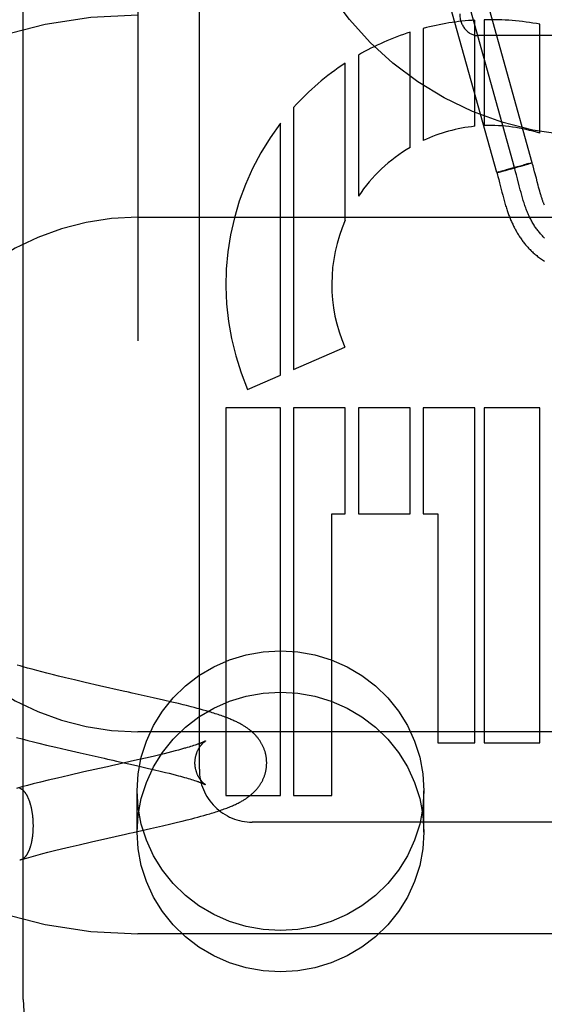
# Model space of a CAD drawing. Header units: inches. Extents: x 0 to 184, y 0 to 119.
# Tile 39 of 114: x 92.273 to 92.559, y 44.215 to 44.751. Entities that reach past the tile are written whole.
import ezdxf

# ---------------------------------------------------------------- set-up
doc = ezdxf.new("R2010")
doc.units = ezdxf.units.IN
doc.header["$LTSCALE"] = 10.121375
doc.header["$MEASUREMENT"] = 0
doc.linetypes.add('HIDDEN', pattern=[0.2, 0.1, -0.1])
doc.layers.add('DEFAULT_2', color=8, linetype='HIDDEN')

msp = doc.modelspace()

# ---------------------------------------------------------------- linework, layer by layer
at = {"layer": 'DEFAULT_2', "color": 8, "linetype": 'HIDDEN'}
for p, q in [((92.33770439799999, 47.6128096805), (92.33770439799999, 42.1123056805)), ((92.27520439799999, 44.2179111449), (92.27520439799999, 44.9609609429)), ((92.37110439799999, 44.3431711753), (92.37110439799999, 44.9480409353)), ((92.55208958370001, 44.67330111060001), (92.51190943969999, 44.8178078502)), ((92.53282058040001, 44.6679433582), (92.4926404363, 44.8124500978)), ((92.54245508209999, 44.67062223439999), (92.502274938, 44.815128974)), ((92.4928717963, 44.746418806), (92.4928717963, 44.68540581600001)), ((92.5209824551, 44.69313559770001), (92.5209824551, 44.75090470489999)), ((92.52605099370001, 44.751115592), (92.52605099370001, 44.693487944)), ((92.55623339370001, 44.6893195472), (92.55623339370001, 44.74865492)), ((92.4857319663, 44.6816469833), (92.4857319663, 44.7443422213)), ((92.652704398, 44.7425106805), (92.52270439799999, 44.7425106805)), ((92.4576213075, 44.7319307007), (92.4576213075, 44.65508875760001)), ((92.450475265, 44.6420792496), (92.450475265, 44.7275318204)), ((92.422372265, 44.7033768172), (92.422372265, 44.5607890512)), ((92.41522859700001, 44.5576972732), (92.41522859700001, 44.6947723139)), ((92.5402141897, 44.6698762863), (92.5437462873, 44.67085584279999)), ((92.5445846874, 44.6713379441), (92.5412081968, 44.6704013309)), ((92.54356181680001, 44.6708039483), (92.54673551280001, 44.6716988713)), ((92.5444108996, 44.6712905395), (92.5472549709, 44.6720670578)), ((92.546659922, 44.6716771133), (92.54799466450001, 44.6720587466)), ((92.5490355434, 44.6725442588), (92.5471535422, 44.6720391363)), ((92.5477851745, 44.6719983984), (92.54943704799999, 44.6724758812)), ((92.5500388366, 44.67280877), (92.5489019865, 44.6725092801)), ((92.54927602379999, 44.6724291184), (92.5502648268, 44.6727191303)), ((92.55001672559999, 44.6728035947), (92.5507131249, 44.67298400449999)), ((92.5502301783, 44.672708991), (92.5511465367, 44.67298379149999)), ((92.55064638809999, 44.6729662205), (92.5511044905, 44.6730834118)), ((92.5510611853, 44.67307178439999), (92.55135769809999, 44.6731464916)), ((92.5511465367, 44.67298379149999), (92.55208958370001, 44.67330111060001)), ((92.55155716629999, 44.6731942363), (92.55132856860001, 44.6731385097)), ((92.5516245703, 44.6732103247), (92.5515067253, 44.6731829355)), ((92.553021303, 44.6699777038), (92.552564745, 44.6716633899)), ((92.5337761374, 44.6682644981), (92.5328330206, 44.6679471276)), ((92.53323681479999, 44.6680226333), (92.533371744, 44.6680547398)), ((92.533371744, 44.6680547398), (92.5335249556, 44.668092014)), ((92.53343570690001, 44.6657939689), (92.5338823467, 44.6641230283)), ((92.5335249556, 44.668092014), (92.53378836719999, 44.6681574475)), ((92.5337687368, 44.6681531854), (92.5342003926, 44.6682619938)), ((92.5337761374, 44.6682644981), (92.5344652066, 44.66847196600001)), ((92.53416090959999, 44.66825248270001), (92.5348655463, 44.6684347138)), ((92.534178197, 44.6683861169), (92.5349467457, 44.6686144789)), ((92.534808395, 44.6684192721), (92.5359774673, 44.6687275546)), ((92.5360668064, 44.66894117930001), (92.5349007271, 44.668600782)), ((92.5358495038, 44.6686940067), (92.5375392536, 44.6691465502)), ((92.5359163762, 44.6688977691), (92.5378980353, 44.6694673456)), ((92.53751345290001, 44.669139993), (92.540339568, 44.6699104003)), ((92.5377981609, 44.6694385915), (92.5382604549, 44.6695705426)), ((92.53817437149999, 44.6695457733), (92.54137326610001, 44.6704478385)), ((92.5435265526, 44.6667687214), (92.5430908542, 44.6683975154)), ((92.5441039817, 44.6645466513), (92.5435265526, 44.6667687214)), ((92.55343804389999, 44.6683946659), (92.553021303, 44.6699777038)), ((92.5338823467, 44.6641230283), (92.5343317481, 44.6623952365)), ((92.5343317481, 44.6623952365), (92.53565210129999, 44.65723694)), ((92.5450558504, 44.660820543), (92.5441039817, 44.6645466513)), ((92.54563161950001, 44.6585948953), (92.5450558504, 44.660820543)), ((92.55531116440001, 44.6611062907), (92.55484699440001, 44.6628968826)), ((92.5556100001, 44.6599767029), (92.55531116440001, 44.6611062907)), ((92.53565210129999, 44.65723694), (92.5360684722, 44.655640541)), ((92.5360684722, 44.655640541), (92.5364727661, 44.6541263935)), ((92.54602155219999, 44.6571242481), (92.54563161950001, 44.6585948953)), ((92.546418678, 44.6556691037), (92.54602155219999, 44.6571242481)), ((92.5559032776, 44.6588919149), (92.5556100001, 44.6599767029)), ((92.5561926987, 44.6578487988), (92.5559032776, 44.6588919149)), ((92.5564789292, 44.65684770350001), (92.5561926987, 44.6578487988)), ((92.5364727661, 44.6541263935), (92.53687099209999, 44.652678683)), ((92.33770439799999, 44.6436338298), (92.83770439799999, 44.6436338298)), ((92.422372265, 44.5607890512), (92.4502131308, 44.57283862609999)), ((92.3973532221, 44.5499606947), (92.41522859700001, 44.5576972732)), ((92.41522859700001, 44.53988144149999), (92.38550699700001, 44.53988144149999)), ((92.38550699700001, 44.53988144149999), (92.38550699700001, 44.3288338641)), ((92.41522859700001, 44.3288338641), (92.41522859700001, 44.53988144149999)), ((92.450475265, 44.53988144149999), (92.4223646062, 44.53988144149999)), ((92.4223646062, 44.53988144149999), (92.422372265, 44.3288338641)), ((92.450475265, 44.4822814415), (92.450475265, 44.53988144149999)), ((92.4857319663, 44.53988144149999), (92.4576213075, 44.53988144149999)), ((92.4576213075, 44.53988144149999), (92.4576213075, 44.4822814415)), ((92.4857319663, 44.4822814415), (92.4857319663, 44.53988144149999)), ((92.5209824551, 44.53988144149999), (92.4928717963, 44.53988144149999)), ((92.4928717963, 44.53988144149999), (92.4928717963, 44.4822814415)), ((92.5209824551, 44.3576338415), (92.5209824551, 44.53988144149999)), ((92.55623339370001, 44.53988144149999), (92.52605099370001, 44.53988144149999)), ((92.52605099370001, 44.53988144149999), (92.52605099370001, 44.3576338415)), ((92.55623339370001, 44.3576338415), (92.55623339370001, 44.53988144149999)), ((92.443106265, 44.4822814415), (92.450475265, 44.4822814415)), ((92.443106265, 44.3288338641), (92.443106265, 44.4822814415)), ((92.4576213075, 44.4822814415), (92.4857319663, 44.4822814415)), ((92.4928717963, 44.4822814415), (92.50070709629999, 44.4822814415)), ((92.50070709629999, 44.4822814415), (92.50070709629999, 44.3576338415)), ((92.27359913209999, 44.3994698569), (92.2720223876, 44.3999320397)), ((92.2752063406, 44.3990065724), (92.27359913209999, 44.3994698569)), ((92.27767152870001, 44.39831016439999), (92.2752063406, 44.3990065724)), ((92.28019879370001, 44.3976125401), (92.27767152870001, 44.39831016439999)), ((92.28278382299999, 44.3969144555), (92.28019879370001, 44.3976125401)), ((92.2854223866, 44.3962165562), (92.28278382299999, 44.3969144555)), ((92.2881114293, 44.3955191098), (92.2854223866, 44.3962165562)), ((92.29176920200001, 44.39459047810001), (92.2881114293, 44.3955191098)), ((92.294559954, 44.39389590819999), (92.29176920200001, 44.39459047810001)), ((92.2983349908, 44.39297334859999), (92.294559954, 44.39389590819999)), ((92.3031274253, 44.3918266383), (92.2983349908, 44.39297334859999)), ((92.30896079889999, 44.3904615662), (92.3031274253, 44.3918266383)), ((92.3168269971, 44.38866164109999), (92.30896079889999, 44.3904615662)), ((92.3296406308, 44.3857893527), (92.3168269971, 44.38866164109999)), ((92.33452196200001, 44.3847018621), (92.3325747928, 44.3851357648)), ((92.34600587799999, 44.38212254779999), (92.33452196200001, 44.3847018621)), ((92.35157841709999, 44.38084369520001), (92.34600587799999, 44.38212254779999)), ((92.3561151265, 44.3797793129), (92.35157841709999, 44.38084369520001)), ((92.35966870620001, 44.3789257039), (92.3561151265, 44.3797793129)), ((92.3622895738, 44.37828202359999), (92.35966870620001, 44.3789257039)), ((92.36401673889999, 44.37785007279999), (92.3622895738, 44.37828202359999)), ((92.36657576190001, 44.3771969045), (92.36401673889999, 44.37785007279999)), ((92.3682588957, 44.3767575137), (92.36657576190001, 44.3771969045)), ((92.3699230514, 44.376314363), (92.3682588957, 44.3767575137)), ((92.3715718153, 44.3758657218), (92.3699230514, 44.376314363)), ((92.3732119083, 44.3754087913), (92.3715718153, 44.3758657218)), ((92.37484994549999, 44.37494047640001), (92.3732119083, 44.3754087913)), ((92.2717024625, 44.3605214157), (92.27472090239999, 44.3597190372)), ((92.83770439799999, 44.36363382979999), (92.33770439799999, 44.36363382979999)), ((92.27472090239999, 44.3597190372), (92.27775742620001, 44.3589287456)), ((92.27775742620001, 44.3589287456), (92.2808088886, 44.3581500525)), ((92.2808088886, 44.3581500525), (92.2838715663, 44.3573826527)), ((92.2838715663, 44.3573826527), (92.28796642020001, 44.3563764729)), ((92.28796642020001, 44.3563764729), (92.2930925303, 44.3551448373)), ((92.2930925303, 44.3551448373), (92.2992349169, 44.3537031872)), ((92.36546742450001, 44.3553093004), (92.3645273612, 44.35502906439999)), ((92.3663584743, 44.3555810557), (92.36546742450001, 44.3553093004)), ((92.3672002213, 44.3558439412), (92.3663584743, 44.3555810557)), ((92.36799255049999, 44.3560975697), (92.3672002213, 44.3558439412)), ((92.368735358, 44.3563415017), (92.36799255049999, 44.3560975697)), ((92.3694285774, 44.3565752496), (92.368735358, 44.3563415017)), ((92.37007230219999, 44.3567983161), (92.3694285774, 44.3565752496)), ((92.50070709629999, 44.3576338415), (92.5209824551, 44.3576338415)), ((92.52605099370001, 44.3576338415), (92.55623339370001, 44.3576338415)), ((92.2992349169, 44.3537031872), (92.30635176, 44.3520693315)), ((92.30635176, 44.3520693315), (92.3192626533, 44.349168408)), ((92.3458859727, 44.3502194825), (92.34185668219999, 44.3492784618)), ((92.34895842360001, 44.3509517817), (92.3458859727, 44.3502194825)), ((92.35188624, 44.3516647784), (92.34895842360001, 44.3509517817)), ((92.3539820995, 44.3521862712), (92.35188624, 44.3516647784)), ((92.35598693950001, 44.3526954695), (92.3539820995, 44.3521862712)), ((92.3578962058, 44.3531914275), (92.35598693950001, 44.3526954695)), ((92.3597075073, 44.3536736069), (92.3578962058, 44.3531914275)), ((92.3608594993, 44.3539870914), (92.3597075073, 44.3536736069)), ((92.3619661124, 44.35429389), (92.3608594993, 44.3539870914)), ((92.36302630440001, 44.3545936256), (92.3619661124, 44.35429389)), ((92.3192626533, 44.349168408), (92.32119704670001, 44.3487373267)), ((92.32398707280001, 44.3452468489), (92.32111498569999, 44.3446070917)), ((92.3240663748, 44.3480981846), (92.325956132, 44.34767705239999)), ((92.325956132, 44.34767705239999), (92.3368328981, 44.3452348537)), ((92.34185668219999, 44.3492784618), (92.33589279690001, 44.3479146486)), ((92.3368328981, 44.3452348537), (92.34273795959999, 44.3438800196)), ((92.3001581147, 44.3398734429), (92.2940164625, 44.3384369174)), ((92.30827675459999, 44.341730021), (92.3001581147, 44.3398734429)), ((92.34273795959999, 44.3438800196), (92.34672180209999, 44.3429454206)), ((92.34672180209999, 44.3429454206), (92.3497549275, 44.34221855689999)), ((92.3497549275, 44.34221855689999), (92.352641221, 44.3415112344)), ((92.352641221, 44.3415112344), (92.3547039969, 44.3409943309)), ((92.3547039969, 44.3409943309), (92.3566746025, 44.340489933)), ((92.3566746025, 44.340489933), (92.35854896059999, 44.3399989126)), ((92.35854896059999, 44.3399989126), (92.3597435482, 44.3396793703)), ((92.3597435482, 44.3396793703), (92.36089333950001, 44.33936631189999)), ((92.36089333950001, 44.33936631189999), (92.3619977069, 44.3390599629)), ((92.3619977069, 44.3390599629), (92.36305586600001, 44.3387606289)), ((92.36305586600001, 44.3387606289), (92.3640668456, 44.3384687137)), ((92.2746109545, 44.3336147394), (92.2716165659, 44.3328181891)), ((92.2776485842, 44.3344059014), (92.2746109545, 44.3336147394)), ((92.280701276, 44.3351854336), (92.2776485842, 44.3344059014)), ((92.2847886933, 44.3362072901), (92.280701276, 44.3351854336)), ((92.2888879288, 44.3372097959), (92.2847886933, 44.3362072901)), ((92.2940164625, 44.3384369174), (92.2888879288, 44.3372097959)), ((92.3640668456, 44.3384687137), (92.3650297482, 44.33818465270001)), ((92.3650297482, 44.33818465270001), (92.3659438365, 44.3379088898)), ((92.3659438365, 44.3379088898), (92.3668084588, 44.33764190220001)), ((92.3668084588, 44.33764190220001), (92.36762327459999, 44.3373841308)), ((92.36762327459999, 44.3373841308), (92.3683885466, 44.33713587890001)), ((92.3683885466, 44.33713587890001), (92.3691046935, 44.3368974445)), ((92.337204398, 44.30905644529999), (92.337204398, 44.3315484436)), ((92.38550699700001, 44.3288338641), (92.41522859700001, 44.3288338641)), ((92.422372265, 44.3288338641), (92.443106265, 44.3288338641)), ((92.49320439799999, 44.30905644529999), (92.49320439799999, 44.3315484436)), ((92.3702717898, 44.3171423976), (92.3719164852, 44.3175920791)), ((92.3719164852, 44.3175920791), (92.37354744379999, 44.3180488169)), ((92.37354744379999, 44.3180488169), (92.3751714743, 44.3185156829)), ((92.3751714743, 44.3185156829), (92.3767958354, 44.3189962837)), ((92.3446029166, 44.3109218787), (92.3511078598, 44.312409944)), ((92.3511078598, 44.312409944), (92.3556402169, 44.3134707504)), ((92.3556402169, 44.3134707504), (92.35919209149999, 44.3143213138)), ((92.35919209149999, 44.3143213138), (92.36181154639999, 44.3149622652)), ((92.36181154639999, 44.3149622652), (92.3643928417, 44.3156075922)), ((92.3643928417, 44.3156075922), (92.3669362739, 44.3162592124)), ((92.3669362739, 44.3162592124), (92.3686117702, 44.3166983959)), ((92.3686117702, 44.3166983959), (92.3702717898, 44.3171423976)), ((92.65910694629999, 44.3144342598), (92.39985677, 44.3144342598)), ((92.3301887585, 44.307695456), (92.3331107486, 44.30834633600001)), ((92.3331107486, 44.30834633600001), (92.33504967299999, 44.30877850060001)), ((92.33504967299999, 44.30877850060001), (92.3446029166, 44.3109218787)), ((92.30087265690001, 44.3009996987), (92.3056855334, 44.3021384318)), ((92.3056855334, 44.3021384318), (92.3125090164, 44.3037179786)), ((92.3125090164, 44.3037179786), (92.32135794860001, 44.3057225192)), ((92.2782879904, 44.2952241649), (92.2808214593, 44.2959196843)), ((92.2808214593, 44.2959196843), (92.28341150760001, 44.2966155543)), ((92.28341150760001, 44.2966155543), (92.28605394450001, 44.2973111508)), ((92.28605394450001, 44.2973111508), (92.2887453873, 44.29800613)), ((92.2887453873, 44.29800613), (92.2924043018, 44.2989312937)), ((92.2924043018, 44.2989312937), (92.296132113, 44.2998532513)), ((92.296132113, 44.2998532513), (92.30087265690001, 44.3009996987)), ((92.2758151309, 44.2945296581), (92.2782879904, 44.2952241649)), ((92.83770439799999, 44.25363382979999), (92.33770439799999, 44.25363382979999))]:
    msp.add_line(p, q, dxfattribs=at)
for points in [[(92.5430908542, 44.6683975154), (92.542869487, 44.6692043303), (92.542645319, 44.67000510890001), (92.54241800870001, 44.6707991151), (92.5421872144, 44.67158561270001)], [(92.5516396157, 44.6732148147), (92.5517561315, 44.6732420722), (92.5518081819, 44.673253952), (92.5518560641, 44.6732646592), (92.55189975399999, 44.6732741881), (92.5519392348, 44.6732825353), (92.551974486, 44.6732896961), (92.55200549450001, 44.6732956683), (92.55203224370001, 44.6733004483), (92.5520547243, 44.6733040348), (92.55207292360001, 44.6733064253), (92.552086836, 44.6733076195), (92.5520964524, 44.6733076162), (92.55210177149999, 44.673306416)], [(92.55208958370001, 44.67330111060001), (92.55208652, 44.6733030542), (92.5520787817, 44.6733036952), (92.5520663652, 44.6733030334), (92.55204928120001, 44.6733010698), (92.55202753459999, 44.67329780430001), (92.5520011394, 44.6732932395)], [(92.552564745, 44.6716633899), (92.55231827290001, 44.6725481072), (92.55210287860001, 44.6733051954)], [(92.53282058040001, 44.6679433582), (92.5328237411, 44.66794139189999), (92.5328317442, 44.66794077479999), (92.5328445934, 44.66794150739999), (92.5328622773, 44.6679435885)], [(92.5328330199, 44.6679471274), (92.53299846, 44.66736935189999), (92.5332152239, 44.6665967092), (92.53343570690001, 44.6657939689)], [(92.53283344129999, 44.66794642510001), (92.53283780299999, 44.6679448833), (92.5328467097, 44.667944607), (92.53286015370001, 44.6679455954), (92.5328781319, 44.6679478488), (92.5329006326, 44.6679513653), (92.5329276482, 44.66795614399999), (92.53295916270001, 44.66796218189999), (92.5329951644, 44.6679694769), (92.53303563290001, 44.66797802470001)], [(92.5330228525, 44.6679741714), (92.5330692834, 44.6679843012), (92.53312043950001, 44.6679957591), (92.53323681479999, 44.6680226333)], [(92.55484699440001, 44.6628968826), (92.55435505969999, 44.6648215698), (92.55343804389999, 44.6683946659)], [(92.55878482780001, 44.63231343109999), (92.558398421, 44.6326853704), (92.5580161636, 44.6330658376), (92.5576380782, 44.6334548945), (92.5572641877, 44.6338526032), (92.55689451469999, 44.6342590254), (92.55652908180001, 44.63467422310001), (92.5561679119, 44.6350982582), (92.5558110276, 44.63553119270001), (92.5554584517, 44.6359730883), (92.55511020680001, 44.6364240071), (92.55476631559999, 44.63688401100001), (92.5544268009, 44.6373531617), (92.55409168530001, 44.6378315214), (92.5537609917, 44.6383191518), (92.5534347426, 44.63881611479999), (92.5531129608, 44.6393224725), (92.55279566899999, 44.6398382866), (92.55248288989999, 44.6403636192), (92.55217464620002, 44.640898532), (92.5518709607, 44.6414430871), (92.55157185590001, 44.6419973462), (92.55127735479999, 44.64256137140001), (92.5509874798, 44.6431352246), (92.5507022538, 44.6437189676), (92.5504216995, 44.6443126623), (92.55014583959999, 44.6449163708), (92.5498746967, 44.64553015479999), (92.5496082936, 44.6461540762), (92.54934665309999, 44.6467881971), (92.5490897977, 44.6474325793), (92.54883775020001, 44.6480872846), (92.5485905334, 44.6487523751), (92.5483481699, 44.6494279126), (92.54811895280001, 44.6500894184), (92.547894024, 44.6507601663), (92.5476731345, 44.6514396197), (92.5474560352, 44.652127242), (92.54724247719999, 44.65282249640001), (92.5470322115, 44.6535248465), (92.546824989, 44.6542337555), (92.5466205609, 44.6549486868), (92.546418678, 44.6556691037)], [(92.5587353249, 44.6502491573), (92.558604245, 44.650569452), (92.55847432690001, 44.65089364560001), (92.5583455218, 44.651221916), (92.5582176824, 44.651554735), (92.5580908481, 44.6518920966), (92.5579643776, 44.6522358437), (92.557837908, 44.6525871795), (92.5577106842, 44.65294851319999), (92.5575815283, 44.6533235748), (92.5574501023, 44.65371367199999), (92.5573158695, 44.6541207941), (92.5571795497, 44.65454310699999), (92.55704154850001, 44.6549795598), (92.5569022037, 44.6554291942), (92.5567619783, 44.6558905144), (92.55662085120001, 44.6563635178), (92.5564789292, 44.65684770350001)], [(92.53687099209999, 44.652678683), (92.5370696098, 44.6519749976), (92.53726911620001, 44.6512813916), (92.5374693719, 44.6505990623), (92.537670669, 44.6499275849), (92.5378726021, 44.6492688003), (92.5380748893, 44.6486239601), (92.53827723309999, 44.647994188), (92.5384792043, 44.6473808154), (92.53868050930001, 44.6467845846), (92.5388802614, 44.64620778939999), (92.5390792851, 44.645647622), (92.5392775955, 44.6451033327), (92.5394770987, 44.6445690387), (92.5396796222, 44.6440396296), (92.5398864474, 44.6435118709), (92.54009999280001, 44.6429800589), (92.5403193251, 44.6424470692), (92.5405446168, 44.6419129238), (92.54077499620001, 44.6413800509), (92.541009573, 44.6408507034), (92.5412483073, 44.6403250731), (92.5414906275, 44.6398044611), (92.54173705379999, 44.6392877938), (92.54198788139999, 44.6387745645), (92.5422433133, 44.6382645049), (92.54250367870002, 44.63775711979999), (92.5427689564, 44.63725262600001), (92.54303921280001, 44.6367510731), (92.5433145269, 44.6362524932), (92.54359488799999, 44.6357570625), (92.5438806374, 44.6352643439), (92.54417205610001, 44.6347740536), (92.54446937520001, 44.63428602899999), (92.54477299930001, 44.6337998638), (92.5450827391, 44.6333161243), (92.54539857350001, 44.6328350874), (92.5457203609, 44.6323571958), (92.5460478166, 44.6318830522), (92.54638131, 44.6314122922), (92.5467209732, 44.6309449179), (92.5470672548, 44.6304805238), (92.5474206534, 44.6300186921), (92.54778120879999, 44.62955963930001), (92.5481491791, 44.6291033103), (92.54852442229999, 44.6286501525), (92.548906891, 44.6282004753), (92.5492965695, 44.6277545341), (92.5496933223, 44.6273127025), (92.5500973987, 44.62687491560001), (92.55050891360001, 44.6264412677), (92.55092811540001, 44.6260117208), (92.5513552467, 44.6255862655), (92.5517904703, 44.6251649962), (92.55223399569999, 44.6247479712), (92.55268593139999, 44.62433534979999), (92.5531463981, 44.62392727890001), (92.5536155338, 44.6235238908), (92.5540934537, 44.6231253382), (92.55458032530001, 44.6227317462), (92.5550762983, 44.6223432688), (92.55558154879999, 44.6219600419), (92.55609622, 44.6215822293), (92.55662053, 44.6212099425), (92.55715466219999, 44.6208433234), (92.55769885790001, 44.6204824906), (92.5582533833, 44.6201275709), (92.5588184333, 44.6197787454)], [(92.337204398, 44.3315484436), (92.33778749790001, 44.3407932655), (92.3394709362, 44.3497732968), (92.3422789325, 44.35855088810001), (92.346138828, 44.3669389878), (92.3510167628, 44.37480542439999), (92.3568205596, 44.38204790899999), (92.3634849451, 44.3885460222), (92.3708953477, 44.3942219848), (92.37895887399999, 44.3989741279), (92.3875452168, 44.4027537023), (92.396539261, 44.4054836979), (92.40580253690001, 44.4071472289), (92.41520439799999, 44.4076964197), (92.424606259, 44.4071472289), (92.4338695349, 44.4054836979), (92.4428635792, 44.4027537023), (92.45144992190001, 44.3989741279), (92.4595134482, 44.3942219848), (92.4669238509, 44.3885460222), (92.47358823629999, 44.38204790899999), (92.4793920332, 44.37480542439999), (92.48426996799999, 44.3669389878), (92.4881298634, 44.35855088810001), (92.4909378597, 44.3497732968), (92.49262129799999, 44.3407932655), (92.49320439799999, 44.3315484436)], [(92.3325747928, 44.3851357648), (92.3315983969, 44.3853532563), (92.33062030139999, 44.3855711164), (92.3296406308, 44.3857893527)], [(92.337204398, 44.30905644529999), (92.33778749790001, 44.3183012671), (92.3394709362, 44.3272812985), (92.3422789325, 44.33605888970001), (92.346138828, 44.3444469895), (92.3510167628, 44.352313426), (92.3568205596, 44.3595559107), (92.3634849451, 44.3660540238), (92.3708953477, 44.37172998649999), (92.37895887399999, 44.3764821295), (92.3875452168, 44.3802617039), (92.396539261, 44.3829916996), (92.40580253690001, 44.3846552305), (92.41520439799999, 44.3852044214), (92.424606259, 44.3846552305), (92.4338695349, 44.3829916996), (92.4428635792, 44.3802617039), (92.45144992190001, 44.3764821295), (92.4595134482, 44.37172998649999), (92.4669238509, 44.3660540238), (92.47358823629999, 44.3595559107), (92.4793920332, 44.352313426), (92.48426996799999, 44.3444469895), (92.4881298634, 44.33605888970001), (92.4909378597, 44.3272812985), (92.49262129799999, 44.3183012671), (92.49320439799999, 44.30905644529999)], [(92.407703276, 44.3466813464), (92.40770014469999, 44.3470447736), (92.40768977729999, 44.3474358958), (92.4076721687, 44.3478266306), (92.40764733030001, 44.3482168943), (92.4076152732, 44.3486065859), (92.4075760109, 44.3489956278), (92.4075295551, 44.3493839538), (92.4074759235, 44.349771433), (92.4074151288, 44.3501579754), (92.40734720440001, 44.3505433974), (92.40727218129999, 44.3509275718), (92.4071901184, 44.3513102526), (92.40710108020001, 44.3516912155), (92.4070051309, 44.3520702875), (92.4069023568, 44.3524472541), (92.4067928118, 44.3528220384), (92.4066765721, 44.3531944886), (92.4065536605, 44.35356463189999), (92.4064241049, 44.35393247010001), (92.4062879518, 44.3542979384), (92.4061452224, 44.3546610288), (92.4059959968, 44.3550215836), (92.405840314, 44.355379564), (92.4056783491, 44.3557346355), (92.40551026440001, 44.3560865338), (92.4053362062, 44.35643506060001), (92.4051563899, 44.3567799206), (92.40497084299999, 44.3571211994), (92.40477972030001, 44.3574587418), (92.4045828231, 44.3577929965), (92.4043800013, 44.3581242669), (92.4041711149, 44.358452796), (92.40395596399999, 44.3587788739), (92.403734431, 44.35910262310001), (92.4035059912, 44.3594247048), (92.4032715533, 44.3597437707), (92.40303142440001, 44.3600594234), (92.4027872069, 44.3603696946), (92.40254072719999, 44.3606725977), (92.40229225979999, 44.3609682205), (92.4020430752, 44.3612555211), (92.4017921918, 44.3615360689), (92.4015390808, 44.3618107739), (92.4012832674, 44.3620803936), (92.4010239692, 44.36234591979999), (92.40076125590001, 44.3626074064), (92.4004949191, 44.3628651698), (92.40022487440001, 44.3631193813), (92.39995106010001, 44.363370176), (92.3996730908, 44.3636179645), (92.3993906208, 44.3638630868), (92.3991033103, 44.3641058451), (92.39881072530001, 44.3643465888), (92.3985126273, 44.3645854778), (92.39820865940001, 44.364822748), (92.39789860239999, 44.365058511), (92.39758214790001, 44.3652929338), (92.397259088, 44.3655260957), (92.3969291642, 44.36575810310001), (92.39659209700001, 44.3659890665), (92.3962475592, 44.3662191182), (92.3958953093, 44.366448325), (92.3955350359, 44.366676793), (92.3951665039, 44.3669045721), (92.3947894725, 44.3671317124), (92.3944035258, 44.3673583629), (92.3940083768, 44.3675845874), (92.3936032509, 44.3678107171), (92.3931874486, 44.3680370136), (92.3927602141, 44.3682637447), (92.3923207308, 44.3684911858), (92.3918681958, 44.3687195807), (92.3914016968, 44.368949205), (92.3909204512, 44.3691802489), (92.39042355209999, 44.3694129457), (92.3899101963, 44.369647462), (92.3893795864, 44.3698839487), (92.38883053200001, 44.3701227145), (92.38826197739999, 44.3703639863), (92.3876723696, 44.3706081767), (92.387060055, 44.37085570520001), (92.3864238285, 44.3711067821), (92.3857611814, 44.3713620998), (92.3850740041, 44.3716206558), (92.3843626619, 44.3718821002), (92.38362992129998, 44.372145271), (92.3828783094, 44.3724092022), (92.38211031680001, 44.3726730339), (92.3813289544, 44.3729358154), (92.38053670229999, 44.37319685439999), (92.3797373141, 44.3734551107), (92.37893135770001, 44.3737106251), (92.37812058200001, 44.3739630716), (92.3773058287, 44.374212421), (92.3764882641, 44.3744585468), (92.37484994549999, 44.37494047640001)], [(92.3645273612, 44.35502906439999), (92.3635386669, 44.3547407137), (92.36302630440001, 44.3545936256)], [(92.368703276, 44.3466813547), (92.36870629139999, 44.3469890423), (92.3687162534, 44.3473196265), (92.36873320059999, 44.3476503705), (92.3687571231, 44.3479807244), (92.3687879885, 44.34831028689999), (92.36882572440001, 44.3486385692), (92.3688702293, 44.3489650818), (92.3689213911, 44.3492894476), (92.3689790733, 44.34961130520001), (92.36904308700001, 44.3499301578), (92.3691132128, 44.3502455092), (92.3691892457, 44.3505570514), (92.3692709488, 44.3508644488), (92.36935806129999, 44.3511673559), (92.3694502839, 44.3514653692), (92.36954739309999, 44.35175839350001), (92.3696491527, 44.3520463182), (92.3697552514, 44.3523288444), (92.36986539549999, 44.35260576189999), (92.3699792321, 44.3528767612), (92.370096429, 44.3531416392), (92.3702165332, 44.3533999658), (92.3703390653, 44.3536513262), (92.37046365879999, 44.35389559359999), (92.37058988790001, 44.35413255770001), (92.3707173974, 44.35436216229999), (92.37084577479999, 44.3545842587), (92.3709747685, 44.3547989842), (92.37110410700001, 44.355006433), (92.3712334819, 44.3552066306), (92.3713625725, 44.3553995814), (92.3714911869, 44.35558547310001), (92.3716191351, 44.3557644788), (92.3717461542, 44.3559366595), (92.3718720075, 44.3561021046), (92.3719964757, 44.3562609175), (92.3721193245, 44.3564131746), (92.3722404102, 44.3565590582), (92.3723595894, 44.3566987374), (92.37247668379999, 44.3568323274), (92.3725915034, 44.356959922), (92.3727039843, 44.3570817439), (92.3728140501, 44.3571979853), (92.37292160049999, 44.3573088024), (92.3730265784, 44.3574143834), (92.3731288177, 44.3575147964), (92.37322817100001, 44.3576101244), (92.373324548, 44.3577004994), (92.37341784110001, 44.3577860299), (92.3735079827, 44.3578668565), (92.3735948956, 44.3579431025), (92.373678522, 44.3580149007), (92.3737588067, 44.3580823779), (92.3738356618, 44.3581456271), (92.3739090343, 44.35820476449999), (92.37397875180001, 44.3582598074), (92.3740447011, 44.3583108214), (92.3741066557, 44.3583577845), (92.3741643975, 44.3584006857), (92.3742177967, 44.35843958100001), (92.3742666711, 44.3584744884), (92.3743109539, 44.3585055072), (92.37435055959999, 44.3585327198), (92.3743853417, 44.35855616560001), (92.37441518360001, 44.3585759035), (92.3744398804, 44.3585919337), (92.3744592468, 44.3586042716), (92.37447306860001, 44.35861291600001), (92.3744811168, 44.3586178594)], [(92.37448320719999, 44.3586191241), (92.37447914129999, 44.3586167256), (92.3744687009, 44.35861067), (92.37445167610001, 44.3586009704), (92.37442783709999, 44.3585876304), (92.3743969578, 44.35857065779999), (92.37435881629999, 44.3585500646), (92.3743131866, 44.3585258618), (92.37425983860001, 44.3584980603), (92.3741985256, 44.3584666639), (92.37412902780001, 44.3584316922), (92.3740511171, 44.3583931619), (92.37396452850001, 44.3583510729), (92.3738689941, 44.3583054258), (92.3737642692, 44.3582562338), (92.3736500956, 44.3582035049), (92.3735262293, 44.3581472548), (92.3733923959, 44.3580874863), (92.3732484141, 44.3580242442), (92.3730940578, 44.35795755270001), (92.3729291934, 44.3578874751), (92.3727536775, 44.35781406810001), (92.3725673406, 44.3577373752), (92.37237003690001, 44.35765744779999), (92.37216158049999, 44.3575743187), (92.37194180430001, 44.3574880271), (92.37171051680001, 44.3573986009), (92.37146751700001, 44.3573060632), (92.3712126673, 44.3572104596), (92.37094578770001, 44.3571118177), (92.3706668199, 44.3570102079), (92.3703756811, 44.3569056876), (92.37007230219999, 44.3567983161)], [(92.32111498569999, 44.3446070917), (92.3201489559, 44.3443918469), (92.30827675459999, 44.341730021)], [(92.32119704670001, 44.3487373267), (92.3221579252, 44.3485232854), (92.32311441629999, 44.3483102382), (92.3240663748, 44.3480981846)], [(92.33589279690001, 44.3479146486), (92.32493526, 44.345458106), (92.32398707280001, 44.3452468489)], [(92.3744751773, 44.3347482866), (92.374479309, 44.33474587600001), (92.3744832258, 44.3347435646), (92.3744810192, 44.33474489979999), (92.3744728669, 44.3347499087), (92.3744589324, 44.3347586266), (92.37443944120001, 44.3347710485), (92.3744146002, 44.3347871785), (92.3743846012, 44.3348070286), (92.3743496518, 44.3348305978), (92.3743098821, 44.3348579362), (92.37426544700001, 44.3348890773), (92.3742164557, 44.3349240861), (92.3741630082, 44.3349630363), (92.3741052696, 44.3350059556), (92.37404338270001, 44.3350528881), (92.37397749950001, 44.3351038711), (92.3739077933, 44.3351589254), (92.373834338, 44.3352181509), (92.3737572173, 44.3352816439), (92.37367658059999, 44.3353494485), (92.3735925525, 44.3354216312), (92.3735052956, 44.335498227), (92.3734150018, 44.3355792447), (92.3733217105, 44.335664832), (92.3732255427, 44.33575506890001), (92.3731264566, 44.3358501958), (92.37302442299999, 44.3359504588), (92.37291955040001, 44.3360559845), (92.37281188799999, 44.3361669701), (92.372701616, 44.3362834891), (92.37258889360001, 44.3364056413), (92.37247387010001, 44.336533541), (92.3723567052, 44.336667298), (92.3722375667, 44.33680702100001), (92.3721166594, 44.3369527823), (92.3719940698, 44.3371048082), (92.3718699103, 44.3372633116), (92.3717443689, 44.3374284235), (92.37161761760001, 44.3376003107), (92.3714898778, 44.33777908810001), (92.371361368, 44.3379648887), (92.3712323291, 44.3381578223), (92.3711029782, 44.3383580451), (92.3709736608, 44.3385655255), (92.37084472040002, 44.3387802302), (92.3707164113, 44.3390022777), (92.3705889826, 44.3392318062), (92.3704628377, 44.33946868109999), (92.3703383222, 44.3397128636), (92.37021586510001, 44.3399641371), (92.3700958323, 44.3402223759), (92.3699787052, 44.3404871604), (92.3698649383, 44.34075805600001), (92.3697548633, 44.3410348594), (92.3696488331, 44.34131725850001), (92.36954713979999, 44.3416050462), (92.3694500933, 44.3418979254), (92.36935792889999, 44.34219578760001), (92.36927086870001, 44.3424985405), (92.36918921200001, 44.3428057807), (92.369113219, 44.343117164), (92.3690431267, 44.34343235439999), (92.36897913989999, 44.3437510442), (92.3689214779, 44.3440727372), (92.36887032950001, 44.3443969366), (92.36882583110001, 44.34472328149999), (92.3687880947, 44.345051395), (92.36875722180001, 44.3453807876), (92.3687332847, 44.3457109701), (92.3687163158, 44.34604154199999), (92.3687063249, 44.3463719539), (92.368703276, 44.3466813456)], [(92.3767958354, 44.3189962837), (92.37760858, 44.3192424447), (92.3784200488, 44.3194923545), (92.37922926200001, 44.3197459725), (92.3800345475, 44.3200030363), (92.3808353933, 44.3202636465), (92.3816278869, 44.32052677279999), (92.38240955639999, 44.3207917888), (92.38317691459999, 44.3210576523), (92.383927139, 44.321323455), (92.38465739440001, 44.3215881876), (92.3853648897, 44.3218507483), (92.38604822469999, 44.32211045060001), (92.3867044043, 44.322365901), (92.3873364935, 44.3226180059), (92.38794552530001, 44.3228669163), (92.3885341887, 44.3231134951), (92.38910472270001, 44.32335849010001), (92.3896587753, 44.3236024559), (92.39019858, 44.3238462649), (92.39072404, 44.3240897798), (92.39123576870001, 44.3243331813), (92.3917337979, 44.3245763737), (92.3922183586, 44.3248193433), (92.39268950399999, 44.3250619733), (92.39314751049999, 44.3253042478), (92.39359196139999, 44.3255457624), (92.3940227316, 44.3257862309), (92.39443932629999, 44.32602511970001), (92.3948408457, 44.3262615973), (92.3952285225, 44.3264960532), (92.3956024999, 44.3267282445), (92.3959648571, 44.3269591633), (92.3963171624, 44.3271895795), (92.396660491, 44.3274200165), (92.3969962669, 44.3276512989), (92.3973245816, 44.327883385), (92.39764585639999, 44.3281164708), (92.3979603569, 44.3283506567), (92.3982683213, 44.3285860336), (92.3985701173, 44.3288228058), (92.3988660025, 44.32906110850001), (92.3991564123, 44.3293012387), (92.399441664, 44.3295434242), (92.399722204, 44.32978803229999), (92.3999984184, 44.33003541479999), (92.40027062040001, 44.3302858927), (92.40053918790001, 44.3305398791), (92.4008041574, 44.3307974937), (92.4010655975, 44.3310588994), (92.40132368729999, 44.3313243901), (92.40157834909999, 44.3315940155), (92.40183029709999, 44.3318686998), (92.4020799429, 44.3321491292), (92.40232781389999, 44.3324362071), (92.4025748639, 44.3327314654), (92.4028198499, 44.3330338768), (92.4030625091, 44.3333435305), (92.4033010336, 44.33365844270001), (92.4035338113, 44.3339766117), (92.4037606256, 44.3342977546), (92.40398065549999, 44.3346206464), (92.4041943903, 44.3349459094), (92.4044019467, 44.3352736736), (92.4046035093, 44.33560421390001), (92.40479921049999, 44.3359377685), (92.4049891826, 44.3362746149), (92.40517360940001, 44.3366151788), (92.4053523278, 44.336959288), (92.4055252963, 44.3373069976), (92.40569231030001, 44.33765802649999), (92.4058532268, 44.3380121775), (92.4060078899, 44.3383691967), (92.4061561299, 44.338728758), (92.40629791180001, 44.3390908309), (92.40643316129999, 44.3394552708), (92.40656185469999, 44.3398220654), (92.4066839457, 44.3401911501), (92.406799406, 44.34056252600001), (92.4069082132, 44.3409362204), (92.4070102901, 44.3413120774), (92.4071055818, 44.3416900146), (92.40719400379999, 44.3420698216), (92.40727549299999, 44.3424513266), (92.4073499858, 44.3428343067), (92.407417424, 44.3432185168), (92.4074777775, 44.3436038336), (92.4075310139, 44.34399007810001), (92.4075771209, 44.3443771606), (92.4076160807, 44.3447649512), (92.4076478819, 44.34515338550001), (92.4076725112, 44.34554238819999), (92.4076899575, 44.3459318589), (92.4077002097, 44.3463217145), (92.407703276, 44.3466813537)], [(92.3691046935, 44.3368974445), (92.36977171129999, 44.3366693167), (92.3700867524, 44.3365593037), (92.3703894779, 44.33645209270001), (92.37067996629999, 44.3363477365), (92.3709582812, 44.33624629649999), (92.3712245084, 44.3361478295), (92.3714787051, 44.3360524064), (92.37172105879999, 44.3359600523), (92.3719517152, 44.3358708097), (92.3721708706, 44.3357847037), (92.3723787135, 44.3357017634), (92.3725754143, 44.3356220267), (92.37276115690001, 44.3355455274), (92.3729360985, 44.3354723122), (92.3731004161, 44.3354024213), (92.37325425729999, 44.3353359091), (92.3733977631, 44.3352728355), (92.37353115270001, 44.3352132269), (92.3736546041, 44.3351571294), (92.3737683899, 44.335104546), (92.3738727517, 44.3350554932), (92.37396794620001, 44.3350099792), (92.37405421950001, 44.3349680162), (92.37413182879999, 44.3349296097), (92.374201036, 44.334894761), (92.37426205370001, 44.3348634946), (92.37431508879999, 44.3348358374), (92.3744751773, 44.3347482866)], [(92.2808116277, 44.3123992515), (92.2808108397, 44.31269328), (92.2808081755, 44.3129875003), (92.28080361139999, 44.3132818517), (92.28079722, 44.31357624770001), (92.28078907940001, 44.3138705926), (92.2807791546, 44.3141648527), (92.2807674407, 44.3144589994), (92.2807539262, 44.3147529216), (92.28073858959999, 44.3150465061), (92.2807214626, 44.3153397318), (92.2807025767, 44.31563257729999), (92.2806819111, 44.3159249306), (92.2806594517, 44.3162166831), (92.28063521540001, 44.3165078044), (92.28060921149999, 44.3167982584), (92.2805814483, 44.31708795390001), (92.2805519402, 44.317376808), (92.2805206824, 44.3176647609), (92.2804876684, 44.3179517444), (92.2804529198, 44.3182377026), (92.28041645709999, 44.3185225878), (92.28037827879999, 44.3188063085), (92.28033838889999, 44.319088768), (92.280296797, 44.3193699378), (92.28025350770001, 44.31964979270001), (92.2802085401, 44.3199282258), (92.2801619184, 44.32020513), (92.28011363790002, 44.3204804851), (92.28006369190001, 44.3207542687), (92.2800121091, 44.321026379), (92.27995891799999, 44.3212967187), (92.2799041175, 44.3215652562), (92.2798477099, 44.3218319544), (92.2797897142, 44.3220967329), (92.2797301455, 44.3223595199), (92.2796690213, 44.3226202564), (92.2796063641, 44.3228788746), (92.27954217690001, 44.3231353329), (92.27947646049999, 44.3233895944), (92.27940924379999, 44.3236415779), (92.27934055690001, 44.3238911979), (92.2792704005, 44.3241384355), (92.2791987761, 44.3243832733), (92.2791257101, 44.3246256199), (92.27905122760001, 44.3248653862), (92.2789753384, 44.3251025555), (92.2788980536, 44.3253371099), (92.2788193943, 44.3255689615), (92.27873938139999, 44.3257980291), (92.2786580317, 44.3260242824), (92.27857536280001, 44.3262476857), (92.2784913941, 44.3264681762), (92.2784061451, 44.3266856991), (92.2783196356, 44.3269002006), (92.2782318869, 44.3271116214), (92.27814291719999, 44.3273199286), (92.2780527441, 44.3275250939), (92.2779613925, 44.3277270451), (92.27786888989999, 44.3279257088), (92.27777524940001, 44.3281210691), (92.2776804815, 44.32831311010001), (92.2775846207, 44.3285017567), (92.2774877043, 44.3286869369), (92.2773897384, 44.3288686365), (92.2772907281, 44.32904683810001), (92.2771907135, 44.3292214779), (92.2770897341, 44.3293924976), (92.2769877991, 44.3295598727), (92.2768849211, 44.329723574), (92.2767811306, 44.3298835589), (92.2766764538, 44.3300397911), (92.2765709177, 44.3301922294), (92.2764645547, 44.33034082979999), (92.2763573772, 44.3304855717), (92.27624939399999, 44.3306264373), (92.2761406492, 44.3307633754), (92.27603118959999, 44.3308963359), (92.2759210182, 44.3310253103), (92.2758101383, 44.3311502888), (92.27569859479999, 44.3312712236), (92.27558643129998, 44.33138807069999), (92.2754736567, 44.3315008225), (92.2753602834, 44.3316094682), (92.27524634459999, 44.33171397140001), (92.2751318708, 44.3318143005), (92.275016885, 44.3319104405), (92.2749014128, 44.332002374), (92.2747854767, 44.3320900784), (92.27466909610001, 44.33217353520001), (92.27455230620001, 44.3322527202), (92.2744351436, 44.3323276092), (92.2743176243, 44.3323981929), (92.2741997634, 44.3324644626), (92.27408160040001, 44.3325263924), (92.27396317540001, 44.3325839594), (92.2738445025, 44.3326371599), (92.2737255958, 44.332685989), (92.2736064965, 44.3327304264), (92.2734872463, 44.33277045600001), (92.27336785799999, 44.3328060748)], [(92.49320439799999, 44.3315484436), (92.49262129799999, 44.3223036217), (92.4909378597, 44.3133235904), (92.4881298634, 44.3045459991), (92.48426996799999, 44.29615789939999), (92.4793920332, 44.2882914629), (92.47358823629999, 44.2810489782), (92.4669238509, 44.2745508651), (92.4595134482, 44.2688749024), (92.45144992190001, 44.2641227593), (92.4428635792, 44.260343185), (92.4338695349, 44.2576131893), (92.424606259, 44.2559496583), (92.41520439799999, 44.2554004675), (92.40580253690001, 44.2559496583), (92.396539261, 44.2576131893), (92.3875452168, 44.260343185), (92.37895887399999, 44.2641227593), (92.3708953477, 44.2688749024), (92.3634849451, 44.2745508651), (92.3568205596, 44.2810489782), (92.3510167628, 44.2882914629), (92.346138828, 44.29615789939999), (92.3422789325, 44.3045459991), (92.3394709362, 44.3133235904), (92.33778749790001, 44.3223036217), (92.337204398, 44.3315484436)], [(92.2742236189, 44.2940737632), (92.27431762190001, 44.29410234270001), (92.2744351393, 44.2941421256), (92.2745522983, 44.2941863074), (92.2746690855, 44.2942348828), (92.27478546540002, 44.2942878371), (92.27490140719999, 44.2943451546), (92.2750168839, 44.2944068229), (92.2751318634, 44.2944728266), (92.2752463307, 44.2945431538), (92.2753602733, 44.294617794), (92.2754736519, 44.2946967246), (92.2755864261, 44.2947799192), (92.2756985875, 44.2948673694), (92.2758101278, 44.2949590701), (92.27592100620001, 44.29505498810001), (92.27603118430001, 44.2951550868), (92.2761406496, 44.2952593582), (92.2762493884, 44.2953677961), (92.276357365, 44.2954803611), (92.27646454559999, 44.29559701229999), (92.2765709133, 44.29571773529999), (92.2766764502, 44.2958425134), (92.2767811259, 44.2959713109), (92.27688491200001, 44.2961040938), (92.2769877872, 44.29624083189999), (92.2770897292, 44.2963814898), (92.2771907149, 44.2965260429), (92.2772907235, 44.2966744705), (92.2773897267, 44.2968267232), (92.2774876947, 44.2969827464), (92.2775846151, 44.297142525), (92.2776804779, 44.297306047), (92.2777752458, 44.2974732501), (92.2778688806, 44.29764406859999), (92.27796137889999, 44.29781848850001), (92.27805273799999, 44.2979964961), (92.27814291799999, 44.2981780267), (92.2782318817, 44.2983630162), (92.27831962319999, 44.2985514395), (92.2784061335, 44.2987432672), (92.2784913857, 44.2989384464), (92.27857535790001, 44.2991369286), (92.2786580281, 44.2993386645), (92.2787393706, 44.29954359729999), (92.2788193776, 44.29975169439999), (92.27889804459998, 44.2999629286), (92.2789753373, 44.3001772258), (92.2790512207, 44.3003945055), (92.2791256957, 44.3006147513), (92.2791987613, 44.3008379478), (92.27927038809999, 44.3010640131), (92.2793405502, 44.3012928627), (92.27940924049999, 44.3015244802), (92.2794764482, 44.3017588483), (92.2795421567, 44.3019958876), (92.2796063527, 44.30223552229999), (92.2796690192, 44.30247771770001), (92.2797301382, 44.3027224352), (92.2797896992, 44.3029696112), (92.2798476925, 44.3032191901), (92.2799041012, 44.3034711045), (92.27995891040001, 44.3037252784), (92.2800121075, 44.3039816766), (92.2800636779, 44.3042402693), (92.2801136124, 44.3045009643), (92.2801619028, 44.3047636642), (92.2802085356, 44.305028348), (92.2802534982, 44.3052949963), (92.280296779, 44.3055635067), (92.2803383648, 44.3058337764), (92.2803782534, 44.3061057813), (92.2804164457, 44.3063794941), (92.2804529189, 44.3066548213), (92.2804876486, 44.3069316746), (92.28052064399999, 44.30721000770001), (92.2805519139, 44.3074897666), (92.2805814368, 44.30777088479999), (92.2806091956, 44.3080533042), (92.28063518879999, 44.3083369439), (92.2806594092, 44.308621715), (92.2806818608, 44.3089075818), (92.2807025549, 44.3091945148), (92.280721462, 44.3094824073), (92.28073854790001, 44.3097711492), (92.2807538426, 44.3100607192), (92.2807673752, 44.3103510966), (92.2807791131, 44.3106421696), (92.2807890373, 44.3109338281), (92.28079714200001, 44.31122604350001), (92.28080339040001, 44.3115187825), (92.28080785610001, 44.3118119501), (92.2808106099, 44.3121054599), (92.2808116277, 44.3123992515)], [(92.32135794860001, 44.3057225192), (92.32921163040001, 44.307477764), (92.3301887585, 44.307695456)], [(92.49320439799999, 44.30905644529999), (92.49262129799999, 44.2998116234), (92.4909378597, 44.290831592), (92.4881298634, 44.2820540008), (92.48426996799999, 44.2736659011), (92.4793920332, 44.2657994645), (92.47358823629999, 44.2585569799), (92.4669238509, 44.2520588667), (92.4595134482, 44.24638290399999), (92.45144992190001, 44.241630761), (92.4428635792, 44.2378511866), (92.4338695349, 44.235121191), (92.424606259, 44.23345766), (92.41520439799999, 44.2329084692), (92.40580253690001, 44.23345766), (92.396539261, 44.235121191), (92.3875452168, 44.2378511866), (92.37895887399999, 44.241630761), (92.3708953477, 44.24638290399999), (92.3634849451, 44.2520588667), (92.3568205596, 44.2585569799), (92.3510167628, 44.2657994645), (92.346138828, 44.2736659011), (92.3422789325, 44.2820540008), (92.3394709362, 44.290831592), (92.33778749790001, 44.2998116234), (92.337204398, 44.30905644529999)], [(92.2733944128, 44.2939439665), (92.27348723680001, 44.2939477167), (92.2736064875, 44.2939564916), (92.273725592, 44.2939697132), (92.2738445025, 44.2939873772), (92.2739631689, 44.29400947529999), (92.27408158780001, 44.2940360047), (92.27419975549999, 44.2940669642), (92.2758151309, 44.2945296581)], [(92.27520439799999, 44.2179111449), (92.2758404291, 44.20830209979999), (92.2777403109, 44.1988465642), (92.28087416, 44.1897094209), (92.2851914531, 44.1810461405), (92.290622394, 44.1730040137), (92.29707670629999, 44.16572289), (92.3044503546, 44.15932649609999), (92.3126145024, 44.1539316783), (92.3214291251, 44.1496336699), (92.330740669, 44.1465089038), (92.3403847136, 44.1446124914), (92.35020439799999, 44.1439761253)]]:
    msp.add_lwpolyline(points, dxfattribs=at)
msp.add_circle((92.58770439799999, 44.8625106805), 0.175, dxfattribs=at)
for centre, radius, start, end in [((92.33770439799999, 44.50363382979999), 0.25, 90, 270), ((92.52950827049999, 44.60715815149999), 0.1439991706, 93.39431880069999, 104.7393045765), ((92.5295060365, 44.6071571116), 0.1439999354, 79.30349187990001, 91.3748504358), ((92.52950673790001, 44.6071579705), 0.1439991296, 107.6976091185, 119.9475755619), ((92.5295065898, 44.60715763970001), 0.1439996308, 123.2867865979, 138.0724442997), ((92.5295067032, 44.6071568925), 0.1439998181, 142.5231236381, 203.4030234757), ((92.52950645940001, 44.60715713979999), 0.0863999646, 95.6618684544, 115.0881724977), ((92.52950710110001, 44.6071567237), 0.08640037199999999, 71.9810965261, 92.29250423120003), ((92.5295071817, 44.6071569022), 0.0864004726, 120.4412643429, 146.3055518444), ((92.33770439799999, 44.50363382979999), 0.14, 90, 270), ((92.5295053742, 44.607159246), 0.0864011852, 156.1614279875, 203.4047483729), ((92.39984660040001, 44.34317646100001), 0.028742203, 180.0105366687, 270.0202724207)]:
    msp.add_arc(centre, radius, start, end, dxfattribs=at)
msp.add_ellipse((92.52270439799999, 44.7543833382), major_axis=(0, -0.0118726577), ratio=0.8422714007, start_param=-1.5707963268, end_param=0, dxfattribs=at)

doc.saveas('drawing.dxf')
